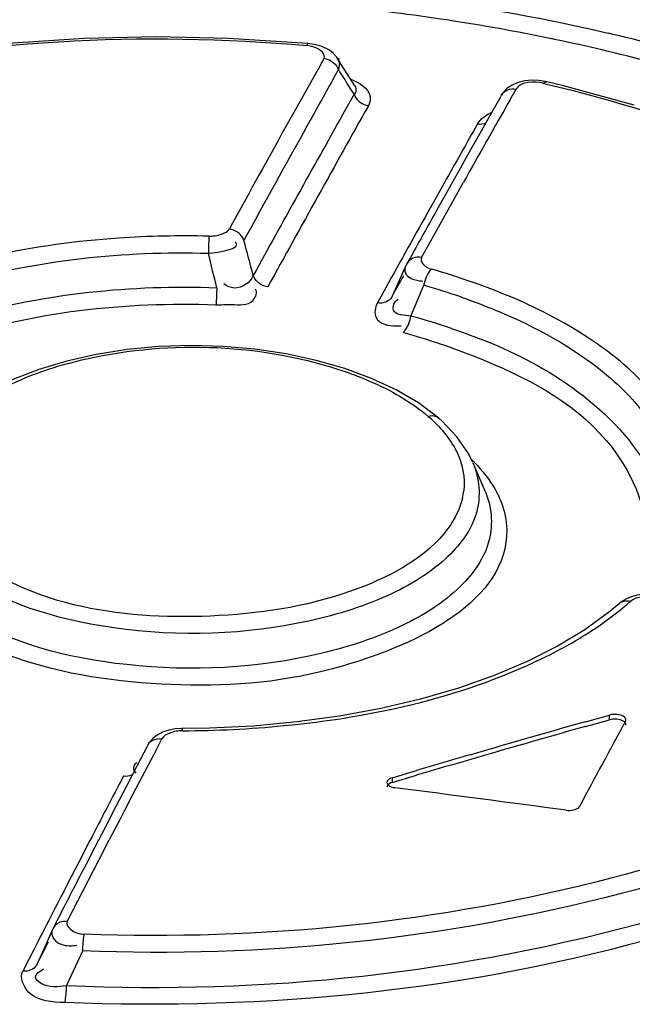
# Model space of a CAD drawing. Header units: inches. Extents: x 0 to 117, y 0 to 83.
# Tile 60 of 67: x 99.22 to 99.441, y 29.168 to 29.524. Entities that reach past the tile are written whole.
import ezdxf

# ---------------------------------------------------------------- set-up
doc = ezdxf.new("R2010")
doc.units = ezdxf.units.IN
doc.header["$LTSCALE"] = 6.4311023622
doc.header["$MEASUREMENT"] = 0
doc.layers.get('0').update_dxf_attribs({"linetype": 'CONTINUOUS'})

msp = doc.modelspace()

# ---------------------------------------------------------------- linework, layer by layer
at = {"color": 7, "linetype": 'CONTINUOUS'}
for p, q in [((99.3238328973, 29.515370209), (99.2952077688, 29.5172091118)), ((99.3260647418, 29.5140646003), (99.3235032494, 29.5146500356)), ((99.3261053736, 29.5150538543), (99.323830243, 29.51537039)), ((99.3281211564, 29.5145483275), (99.3261053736, 29.5150538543)), ((99.329677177, 29.5100421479), (99.3280850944, 29.5072049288)), ((99.3408021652, 29.5000704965), (99.33442801, 29.5101270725)), ((99.3344572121, 29.5100806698), (99.33442801, 29.5101270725)), ((99.3351885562, 29.5087272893), (99.3348701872, 29.5101156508)), ((99.3280850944, 29.5072049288), (99.3220735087, 29.496465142)), ((99.3337849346, 29.5039984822), (99.3348695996, 29.5059353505)), ((99.3327996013, 29.5022377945), (99.3337849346, 29.5039984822)), ((99.3967495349, 29.4949001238), (99.3990197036, 29.4988961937)), ((99.4161041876, 29.5000903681), (99.4100950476, 29.5015521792)), ((99.4416301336, 29.4930498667), (99.4161041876, 29.5000903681)), ((99.3220735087, 29.496465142), (99.3182712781, 29.4896506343)), ((99.340523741, 29.49702717), (99.3364759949, 29.4898345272)), ((99.3463002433, 29.4962618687), (99.3463023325, 29.4946254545)), ((99.3934474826, 29.496218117), (99.3896610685, 29.4895351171)), ((99.3463023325, 29.4946254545), (99.3457013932, 29.4929145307)), ((99.3182712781, 29.4896506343), (99.3144687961, 29.4828188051)), ((99.3896610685, 29.4895351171), (99.3858744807, 29.4828349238)), ((99.3858744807, 29.4828349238), (99.3820877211, 29.4761175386)), ((99.3820877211, 29.4761175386), (99.3783007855, 29.4693829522)), ((99.3783007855, 29.4693829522), (99.3707264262, 29.4558622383)), ((99.3730478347, 29.4649869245), (99.3690291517, 29.457820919)), ((99.3762465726, 29.45853575), (99.3800428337, 29.4653060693)), ((99.3686532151, 29.4449429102), (99.3762465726, 29.45853575)), ((99.2879609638, 29.4428280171), (99.2879121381, 29.4412584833)), ((99.2880109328, 29.4442087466), (99.2879609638, 29.4428280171)), ((99.3648561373, 29.4381204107), (99.3686532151, 29.4449429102)), ((99.2879121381, 29.4412584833), (99.2878694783, 29.4396399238)), ((99.3617907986, 29.4398247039), (99.3608615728, 29.4381515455)), ((99.3593637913, 29.4354525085), (99.3544041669, 29.4243575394)), ((99.3608615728, 29.4381515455), (99.3593637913, 29.4354525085)), ((99.3544041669, 29.4243575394), (99.3584354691, 29.4316240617)), ((99.352946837, 29.4289637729), (99.3513368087, 29.4260581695)), ((99.3610158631, 29.4169371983), (99.3657465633, 29.4280541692)), ((99.3513368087, 29.4260581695), (99.348925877, 29.421701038)), ((99.3557540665, 29.4133758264), (99.3574691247, 29.4134430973)), ((99.3468051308, 29.3944368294), (99.3371436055, 29.3980008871)), ((99.3556846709, 29.3903019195), (99.3468051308, 29.3944368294)), ((99.3637260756, 29.3855816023), (99.3556846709, 29.3903019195)), ((99.3710723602, 29.3800298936), (99.3637260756, 29.3855816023)), ((99.3710723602, 29.3800298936), (99.3710522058, 29.3800473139)), ((99.3721473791, 29.3790771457), (99.3710522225, 29.3800473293)), ((99.3776243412, 29.3733493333), (99.3721473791, 29.3790771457)), ((99.3817844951, 29.3672776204), (99.3776243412, 29.3733493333)), ((99.3833849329, 29.3640683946), (99.3817844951, 29.3672776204)), ((99.3878212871, 29.353750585), (99.3834880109, 29.3638313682)), ((99.4363001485, 29.313191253), (99.4324294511, 29.3099048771)), ((99.4363001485, 29.313191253), (99.4363159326, 29.3132054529)), ((99.4324294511, 29.3099048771), (99.4238273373, 29.3036453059)), ((99.4238273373, 29.3036453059), (99.4140037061, 29.297722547)), ((99.4140037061, 29.297722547), (99.403054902, 29.2922019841)), ((99.4240223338, 29.2704394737), (99.4327355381, 29.2728913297)), ((99.4327355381, 29.2711864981), (99.4327355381, 29.2728913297)), ((99.2883220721, 29.2681626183), (99.2785900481, 29.2680417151)), ((99.304160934, 29.2689265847), (99.2883220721, 29.2681626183)), ((99.4240223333, 29.2687346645), (99.4327355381, 29.2711864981)), ((99.2692110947, 29.2606949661), (99.2711261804, 29.2643526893)), ((99.2658533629, 29.2617200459), (99.262058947, 29.2544532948)), ((99.262058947, 29.2544532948), (99.258264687, 29.2471698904)), ((99.2610870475, 29.2526802), (99.2616344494, 29.251837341)), ((99.354315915, 29.2502535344), (99.3630291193, 29.2528322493)), ((99.354315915, 29.2485487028), (99.3630291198, 29.2511274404)), ((99.354315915, 29.2502535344), (99.354315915, 29.2485487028)), ((99.258264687, 29.2471698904), (99.254470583, 29.2398698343)), ((99.254470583, 29.2398698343), (99.2506766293, 29.2325531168)), ((99.2506766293, 29.2325531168), (99.2468828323, 29.2252197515)), ((99.2451060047, 29.227564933), (99.2410675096, 29.2197565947)), ((99.2468828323, 29.2252197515), (99.2430892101, 29.2178697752)), ((99.248307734, 29.2204908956), (99.2521102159, 29.2278424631)), ((99.2410675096, 29.2197565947), (99.2370291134, 29.2119296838)), ((99.2407035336, 29.2057383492), (99.248307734, 29.2204908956)), ((99.2369018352, 29.1983373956), (99.2407035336, 29.2057383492)), ((99.2332853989, 29.1987968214), (99.2317094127, 29.1957202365)), ((99.2338522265, 29.1999026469), (99.2332853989, 29.1987968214)), ((99.2317094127, 29.1957202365), (99.2279388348, 29.1872683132)), ((99.2260551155, 29.1830445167), (99.2301029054, 29.1909500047)), ((99.224914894, 29.1883376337), (99.2230062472, 29.1846047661)), ((99.2279388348, 29.1872683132), (99.2260575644, 29.1830479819)), ((99.2366698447, 29.1750957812), (99.2425149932, 29.1877196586)), ((99.2230062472, 29.1846047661), (99.2208776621, 29.1804365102))]:
    msp.add_line(p, q, dxfattribs=at)
for points in [[(99.2952077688, 29.5172091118), (99.2690172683, 29.5177323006), (99.2430165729, 29.517153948), (99.2173456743, 29.5154753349), (99.1921040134, 29.5126942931), (99.1674397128, 29.5088239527), (99.1435118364, 29.5038872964), (99.1204359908, 29.4979038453), (99.0983509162, 29.490901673), (99.0774069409, 29.4829245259), (99.0577331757, 29.4740199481), (99.039459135, 29.4642413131), (99.022703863, 29.4536481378), (99.0075597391, 29.4423060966)], [(99.3238302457, 29.5153703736), (99.3237719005, 29.5153427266), (99.323686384, 29.5152126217), (99.3235944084, 29.5149789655), (99.3234986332, 29.5146504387)], [(99.3329690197, 29.5118667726), (99.3315824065, 29.5129503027), (99.3299593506, 29.5138436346), (99.3281211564, 29.5145483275)], [(99.3296772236, 29.5100422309), (99.3304081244, 29.5098847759), (99.3311389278, 29.5096383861), (99.3318499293, 29.5093051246), (99.3325149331, 29.5088964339), (99.3331239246, 29.5084203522), (99.3336786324, 29.5078737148), (99.3341660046, 29.5072631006), (99.3345659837, 29.5066106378), (99.3348696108, 29.5059353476)], [(99.3344119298, 29.5101483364), (99.3341038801, 29.5105956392), (99.3329690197, 29.5118667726)], [(99.3936636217, 29.4966502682), (99.3937754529, 29.4968346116), (99.3942064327, 29.4973982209), (99.3947297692, 29.4978903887), (99.3953194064, 29.4982912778), (99.3959625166, 29.498600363), (99.3966708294, 29.4988232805), (99.3974372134, 29.4989509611), (99.3982282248, 29.4989746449), (99.399019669, 29.498896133)], [(99.3958230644, 29.4991880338), (99.3943695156, 29.497702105), (99.3936636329, 29.4966502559)], [(99.4100881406, 29.5015538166), (99.4096886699, 29.5016441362), (99.407192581, 29.5020267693), (99.4046802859, 29.5021086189), (99.4021508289, 29.501869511), (99.3997373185, 29.5012841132), (99.3976114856, 29.5003804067), (99.3958230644, 29.4991880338)], [(99.4089745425, 29.5009828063), (99.4092699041, 29.5012699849), (99.4095602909, 29.5014645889), (99.4098376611, 29.501559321), (99.4100882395, 29.501553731)], [(99.3405236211, 29.4970268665), (99.3408133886, 29.4963767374), (99.3411959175, 29.4957419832), (99.3416656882, 29.4951404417), (99.3422063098, 29.4945943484), (99.3428077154, 29.4941115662), (99.343473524, 29.4936910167), (99.3441946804, 29.4933436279), (99.3449447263, 29.4930841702), (99.3457023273, 29.4929177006)], [(99.3851124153, 29.4863807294), (99.3859021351, 29.486302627), (99.3866916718, 29.4863262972), (99.3874569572, 29.4864536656), (99.3880195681, 29.4866305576)], [(99.2880796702, 29.4458068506), (99.2880586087, 29.445364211), (99.2880109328, 29.4442087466)], [(99.3007256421, 29.4443043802), (99.3004298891, 29.4449567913), (99.3000393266, 29.445593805), (99.2995596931, 29.4461970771), (99.2990080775, 29.446743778), (99.2983950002, 29.4472258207), (99.2977167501, 29.4476442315), (99.2969828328, 29.4479877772), (99.2962208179, 29.448241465), (99.2954528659, 29.4484003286)], [(99.3618794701, 29.4378221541), (99.3612325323, 29.4375143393), (99.3606405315, 29.4371142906), (99.3601184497, 29.4366250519), (99.359689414, 29.4360649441), (99.3593638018, 29.4354525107)], [(99.3648560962, 29.4381203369), (99.3640973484, 29.4381895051), (99.3633324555, 29.4381644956), (99.3625832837, 29.438040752), (99.3618838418, 29.4378235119)], [(99.3093529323, 29.4274900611), (99.3085929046, 29.427647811), (99.3078390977, 29.4278983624), (99.3071129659, 29.4282367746), (99.3064437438, 29.4286467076), (99.3058375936, 29.429118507), (99.3052844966, 29.4296599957), (99.3047957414, 29.4302672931), (99.3043938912, 29.4309164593), (99.3040881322, 29.4315886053)], [(99.3657441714, 29.4280527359), (99.3659114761, 29.4288408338), (99.3661286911, 29.4296376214), (99.3663904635, 29.4304192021), (99.3666840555, 29.4311517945), (99.3670031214, 29.4318271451), (99.3673529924, 29.4324567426), (99.3677299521, 29.4330279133), (99.3681178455, 29.4335135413), (99.3685050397, 29.4339016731)], [(99.2909199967, 29.4271976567), (99.2908945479, 29.4263996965), (99.2908649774, 29.4255868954), (99.2908320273, 29.4247827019), (99.2907969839, 29.4240211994), (99.290760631, 29.4233110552), (99.2907229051, 29.4226403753), (99.2906844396, 29.4220219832), (99.2906467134, 29.4214845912), (99.2906108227, 29.4210417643)], [(99.3544039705, 29.4243575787), (99.354094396, 29.4237704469), (99.3536855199, 29.4232260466), (99.3531836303, 29.4227425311), (99.3526075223, 29.4223394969), (99.3519686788, 29.4220224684), (99.3512629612, 29.4217915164), (99.3505009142, 29.4216560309), (99.3497128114, 29.4216237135), (99.3489227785, 29.421692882)], [(99.3583603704, 29.4110669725), (99.358734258, 29.4114609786), (99.3591083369, 29.4119520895), (99.3594713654, 29.4125279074), (99.359807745, 29.4131607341), (99.3601140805, 29.4138378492), (99.3603958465, 29.4145713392), (99.3606470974, 29.4153532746), (99.360855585, 29.4161498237), (99.3610162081, 29.4169372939)], [(99.2585068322, 29.4048619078), (99.2473748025, 29.4031225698), (99.2367046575, 29.400716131), (99.2266166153, 29.3976780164), (99.2172451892, 29.3940369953), (99.2087182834, 29.3898178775), (99.2011477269, 29.3850688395), (99.19461467, 29.3798351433), (99.1891795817, 29.3741319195), (99.1849634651, 29.3679868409), (99.1832864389, 29.364625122)], [(99.3371436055, 29.3980008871), (99.3268093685, 29.400959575), (99.3159647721, 29.4032863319), (99.3047149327, 29.4049640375), (99.2931962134, 29.4059660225), (99.281564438, 29.4062812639), (99.2699559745, 29.4059153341), (99.2585068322, 29.4048619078)], [(99.3710522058, 29.3800473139), (99.3709580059, 29.3801251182), (99.3704644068, 29.3804510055), (99.3699162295, 29.3806894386), (99.3693101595, 29.380840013), (99.3686546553, 29.3808953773), (99.3679741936, 29.3808514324), (99.3672884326, 29.3807118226)], [(99.4363159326, 29.3132054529), (99.4364952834, 29.3133553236), (99.4370159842, 29.3136924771), (99.437592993, 29.3139381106), (99.4382296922, 29.3140917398), (99.4389166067, 29.3141455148), (99.4396269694, 29.3140952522), (99.4403394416, 29.3139451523)], [(99.4472628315, 29.316539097), (99.44501637, 29.3165007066), (99.4427413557, 29.3161980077), (99.4405436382, 29.3156132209), (99.4386020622, 29.3147788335), (99.4369494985, 29.3137293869), (99.4363161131, 29.3132053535)], [(99.403054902, 29.2922019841), (99.3910836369, 29.2871498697), (99.3781960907, 29.2826148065), (99.3645055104, 29.2786351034), (99.3501317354, 29.2752468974), (99.3351965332, 29.2724849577), (99.3198297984, 29.2703730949), (99.304160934, 29.2689265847)], [(99.4381135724, 29.2721416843), (99.4377067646, 29.2724250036), (99.4372432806, 29.2726614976), (99.4367231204, 29.2728511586), (99.4361342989, 29.2729981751), (99.4354888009, 29.2730983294), (99.4348225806, 29.2731390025), (99.4341476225, 29.2731159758), (99.4334519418, 29.2730334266), (99.4327355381, 29.2728913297)], [(99.4381135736, 29.2704369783), (99.437719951, 29.2707185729), (99.4372346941, 29.2709624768), (99.4366725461, 29.2711613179), (99.436050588, 29.2713092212), (99.4353877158, 29.2714016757), (99.4347040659, 29.2714356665), (99.4340204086, 29.271410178), (99.4333575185, 29.2713262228), (99.4327355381, 29.2711864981)], [(99.4386069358, 29.2714166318), (99.4385807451, 29.2715014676), (99.438506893, 29.2716679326), (99.4384045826, 29.2718294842), (99.4382734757, 29.2719874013), (99.4381135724, 29.2721416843)], [(99.4385068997, 29.2706567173), (99.4385814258, 29.2708247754), (99.438626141, 29.2709930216), (99.4386410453, 29.2711614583), (99.4386258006, 29.2713313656), (99.4386069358, 29.2714166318)], [(99.2785887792, 29.2680413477), (99.2782265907, 29.2680388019), (99.2758876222, 29.267871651), (99.2735628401, 29.2674245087), (99.271355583, 29.2666748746), (99.2694278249, 29.2656621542), (99.2678302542, 29.2644163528), (99.2665552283, 29.2629391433), (99.2659951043, 29.2620170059)], [(99.2784993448, 29.2672261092), (99.2785204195, 29.2675856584), (99.2785435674, 29.2678469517), (99.2785681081, 29.2679999), (99.2785888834, 29.2680415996)], [(99.4386073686, 29.269201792), (99.4386260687, 29.269286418), (99.4386410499, 29.26945663), (99.4386260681, 29.2696270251), (99.4385812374, 29.2697963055), (99.4385068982, 29.2699631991), (99.4384036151, 29.2701264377), (99.4382721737, 29.2702847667), (99.4381135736, 29.2704369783)], [(99.2659950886, 29.26201699), (99.2661491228, 29.2622837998), (99.2665396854, 29.2628072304), (99.2670193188, 29.2632738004), (99.2675709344, 29.2636655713), (99.2681840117, 29.2639773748), (99.2688622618, 29.2642092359), (99.2695961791, 29.2643526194), (99.270358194, 29.2644000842), (99.271126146, 29.2643526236)], [(99.2572260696, 29.2508823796), (99.2579861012, 29.2508354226), (99.2587399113, 29.2508813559), (99.2594660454, 29.2510210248), (99.2601352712, 29.2512461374), (99.2604771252, 29.2514168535)], [(99.3543159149, 29.2502535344), (99.3537503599, 29.2500451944), (99.3532799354, 29.2498088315), (99.3529046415, 29.2495444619), (99.3526161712, 29.2492460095), (99.3524228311, 29.2489195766), (99.3523495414, 29.248583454), (99.3523503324, 29.2485286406)], [(99.354315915, 29.2485488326), (99.3537537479, 29.2483467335), (99.3532684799, 29.2480992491), (99.3528748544, 29.2478137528), (99.3525848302, 29.2474986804), (99.3524072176, 29.2471635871), (99.352347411, 29.2468188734)], [(99.3523503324, 29.2485286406), (99.3524046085, 29.2482437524), (99.3525797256, 29.2478943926), (99.3528748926, 29.2475353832)], [(99.3528748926, 29.2475353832), (99.3530623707, 29.2473890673), (99.3532709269, 29.2472535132), (99.3535005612, 29.2471287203), (99.3537533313, 29.2470139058), (99.3540271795, 29.2469098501), (99.3543159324, 29.2468188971), (99.3546175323, 29.2467418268), (99.3549340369, 29.2466778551), (99.3552654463, 29.2466269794)], [(99.4171130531, 29.2385212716), (99.417800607, 29.2384653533), (99.418460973, 29.2384630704), (99.4190941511, 29.2385144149), (99.419714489, 29.2386206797), (99.420307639, 29.2387805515), (99.4208305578, 29.2389901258), (99.4212688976, 29.2392481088), (99.4216370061, 29.2395558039), (99.4219348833, 29.2399132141)], [(99.2334550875, 29.1976717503), (99.2329003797, 29.1972874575), (99.2324130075, 29.19682333), (99.2320130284, 29.1962955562), (99.2317094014, 29.1957202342)], [(99.2369017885, 29.1983373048), (99.2361708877, 29.1983771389), (99.2354400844, 29.198330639), (99.2347290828, 29.198194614), (99.2340640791, 29.1979732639), (99.2335863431, 29.1977367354)], [(99.2425115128, 29.1877168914), (99.2425310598, 29.188497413), (99.2425639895, 29.1892913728), (99.2426096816, 29.1900769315), (99.2426659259, 29.1908222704), (99.242731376, 29.1915194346), (99.2428071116, 29.1921798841), (99.242892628, 29.1927918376), (99.2429846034, 29.193328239), (99.2430803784, 29.1937760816)], [(99.2260552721, 29.1830449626), (99.2257654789, 29.1824919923), (99.2253829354, 29.1819783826), (99.2249131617, 29.1815199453), (99.2243725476, 29.1811338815)], [(99.2243725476, 29.1811338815), (99.2237711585, 29.1808251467), (99.2231053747, 29.1805936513), (99.2223842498, 29.1804475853), (99.2216342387, 29.1803942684), (99.2208766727, 29.1804329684)], [(99.2360260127, 29.1690472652), (99.2361303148, 29.1694805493), (99.2362317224, 29.1700022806), (99.2363273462, 29.1706029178), (99.2364136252, 29.1712610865), (99.2364893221, 29.1719649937), (99.2365545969, 29.172718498), (99.2366077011, 29.1735100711), (99.2366463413, 29.1743099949), (99.2366697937, 29.1750958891)]]:
    msp.add_lwpolyline(points, dxfattribs=at)
for centre, radius, start, end in [((99.2654372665, 28.8092429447), 0.7228202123, 78.3217066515, 84.3958205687), ((99.271295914, 28.8396981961), 0.691809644, 78.1410592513, 78.2863202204), ((99.2729870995, 28.847596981), 0.683731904, 76.7262059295, 78.1437296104), ((99.2813113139, 28.8758182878), 0.6607466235, 73.5524030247, 76.7931856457), ((99.2807730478, 28.8796594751), 0.6507383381, 73.5074508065, 76.7452455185), ((97.7381410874, 28.4869210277), 1.894183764, 32.332944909, 32.5455647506), ((105.7819350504, 25.894301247), 7.3897600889, 150.7753872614, 150.9235740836), ((98.6881151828, 29.0886569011), 0.7696676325, 32.0433901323, 32.3063776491), ((105.8106266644, 25.8584218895), 7.4165217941, 150.6559003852, 151.2340637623), ((105.6336980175, 25.9544492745), 7.1717723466, 150.4182623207, 150.68976421), ((105.7926081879, 25.8617507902), 7.4057163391, 150.6657841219, 151.1813983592), ((105.9423433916, 25.8052344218), 7.5732368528, 150.9244262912, 151.28081861), ((105.3528070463, 26.1079989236), 6.8576153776, 150.4854255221, 150.6905014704), ((105.9421709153, 25.798604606), 7.5828668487, 150.9311456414, 151.2282633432), ((106.0100130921, 25.737838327), 7.6118945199, 150.7443987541, 150.9930652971), ((105.7995290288, 25.8634203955), 7.3644511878, 150.8033582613, 150.9461911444), ((96.4199437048, 28.6742150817), 2.9819295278, 14.7136117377, 14.9662853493), ((95.5914543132, 28.5267118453), 3.8074822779, 13.6803119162, 13.8730824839), ((99.2910445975, 29.1660365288), 0.2788404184, 70.7928085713, 73.8690911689), ((99.3670787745, 29.4492036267), 0.0197130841, 261.5384251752, 264.8113101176), ((99.29488344, 29.181204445), 0.2568197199, 70.8147796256, 73.9828213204), ((99.2961608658, 29.1777076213), 0.2478649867, 71.2781785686, 74.8316584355), ((99.3558332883, 29.3567680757), 0.0244493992, 346.5575237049, 353.2305603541), ((99.3674296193, 29.3967794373), 0.1103477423, 309.5229928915, 311.3420847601), ((99.3388590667, 29.4384518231), 0.1609505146, 296.6855238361, 301.0587516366), ((100.8875796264, 24.0862001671), 5.3868670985, 105.7648495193, 106.1504145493), ((100.8870465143, 24.086342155), 5.3849449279, 105.7647292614, 106.1504318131), ((106.9441931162, 25.2447208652), 8.6621820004, 152.3789535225, 152.6239328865), ((100.8952182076, 24.059795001), 5.4143549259, 106.1503326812, 106.4385266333), ((100.8946850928, 24.0599370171), 5.4124327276, 106.1503498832, 106.4386462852), ((106.8423370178, 25.2937424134), 8.5552836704, 152.449058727, 152.6250199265), ((107.1385113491, 25.1474388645), 8.8829104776, 152.7269408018, 152.857249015), ((107.2138715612, 25.1010156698), 8.9738302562, 152.7354111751, 152.9047386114), ((99.2380025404, 29.2085986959), 0.0190065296, 273.4516030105, 277.0898350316)]:
    msp.add_arc(centre, radius, start, end, dxfattribs=at)
for major_axis, ratio, start_param, end_param in [((1.3381782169, 6.0885924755), 0.2493111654, 0.7138441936, 0.722033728), ((7.4838884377, -1.644842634), 0.6158408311, 1.7058345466, 1.714024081)]:
    msp.add_ellipse((99.4209159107, 24.4501534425), major_axis=major_axis, ratio=ratio, start_param=start_param, end_param=end_param, dxfattribs=at)
for points, knots in [([(99.3013879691, 29.5495850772), (99.3157208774, 29.5488373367), (99.371521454, 29.5443181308), (99.4268783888, 29.5336790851), (99.4668320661, 29.5219988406)], [0, 0, 0, 0, 0.2563917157, 1, 1, 1, 1]), ([(99.0090389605, 29.441054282), (99.0470778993, 29.4729836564), (99.1534971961, 29.5144010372), (99.2639282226, 29.5198502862), (99.3235032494, 29.5146500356)], [0, 0, 0, 0, 0.4536918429, 1, 1, 1, 1]), ([(99.329677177, 29.5100421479), (99.3300406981, 29.5106880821), (99.328919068, 29.5129258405), (99.3271764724, 29.5136516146), (99.3260647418, 29.5140646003)], [0, 0, 0, 0, 0.3846075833, 1, 1, 1, 1]), ([(99.3348696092, 29.5059353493), (99.3350264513, 29.5063650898), (99.335234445, 29.5072941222), (99.3352402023, 29.5082449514), (99.3351885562, 29.5087272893)], [0, 0, 0, 0, 0.4853444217, 1, 1, 1, 1]), ([(99.3407597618, 29.5000732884), (99.3410503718, 29.4995871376), (99.3414094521, 29.4984644), (99.3408820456, 29.4973985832), (99.3405237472, 29.4970271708)], [0, 0, 0, 0, 0.523244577, 1, 1, 1, 1]), ([(99.4089745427, 29.5009828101), (99.4469141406, 29.491988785), (99.5124933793, 29.4694792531), (99.57068719, 29.4275141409), (99.5882350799, 29.403157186)], [0, 0, 0, 0, 0.5649989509, 1, 1, 1, 1]), ([(99.3851016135, 29.4863684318), (99.3856345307, 29.4872176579), (99.3871619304, 29.4888820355), (99.3890927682, 29.49002785), (99.390198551, 29.4905284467)], [0, 0, 0, 0, 0.4523490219, 1, 1, 1, 1]), ([(99.2880496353, 29.4458055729), (99.2771812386, 29.4460467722), (99.2362456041, 29.4451941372), (99.1949718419, 29.4370259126), (99.1673318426, 29.4250584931)], [0, 0, 0, 0, 0.2652086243, 1, 1, 1, 1]), ([(99.2880496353, 29.4458055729), (99.2895863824, 29.4457651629), (99.2921608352, 29.4462210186), (99.2949072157, 29.4474039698), (99.2954528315, 29.4484002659)], [0, 0, 0, 0, 0.5750719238, 1, 1, 1, 1]), ([(99.1311931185, 29.3944155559), (99.1490601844, 29.4114306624), (99.201898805, 29.4348043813), (99.2572938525, 29.4404838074), (99.2878694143, 29.4396393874)], [0, 0, 0, 0, 0.4464853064, 1, 1, 1, 1]), ([(99.359363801, 29.4354525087), (99.3591662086, 29.4351107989), (99.358854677, 29.4343536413), (99.3588089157, 29.433523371), (99.3588768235, 29.4331167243)], [0, 0, 0, 0, 0.4891250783, 1, 1, 1, 1]), ([(99.3648561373, 29.4381204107), (99.3644735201, 29.4374100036), (99.3654002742, 29.4350162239), (99.36734449, 29.4342272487), (99.3685156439, 29.4338988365)], [0, 0, 0, 0, 0.3988154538, 1, 1, 1, 1]), ([(99.3040881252, 29.4315885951), (99.3031098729, 29.4290285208), (99.2984637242, 29.4258359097), (99.2945557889, 29.4277951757), (99.2934477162, 29.4285773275)], [0, 0, 0, 0, 0.6689436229, 1, 1, 1, 1]), ([(99.3588768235, 29.4331167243), (99.359010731, 29.432314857), (99.3605193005, 29.4303709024), (99.362798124, 29.4299121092), (99.3641780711, 29.4297051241)], [0, 0, 0, 0, 0.3681342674, 1, 1, 1, 1]), ([(99.1334776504, 29.3817515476), (99.1510351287, 29.3991407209), (99.2043563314, 29.4227960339), (99.2600685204, 29.428266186), (99.2909199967, 29.4271976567)], [0, 0, 0, 0, 0.4445975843, 1, 1, 1, 1]), ([(99.4380391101, 29.3993672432), (99.434494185, 29.4024374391), (99.4176941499, 29.4151682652), (99.3982075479, 29.4239703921), (99.3827789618, 29.4293553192)], [0, 0, 0, 0, 0.2229869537, 1, 1, 1, 1]), ([(99.2906108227, 29.4210417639), (99.2925212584, 29.420975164), (99.2968606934, 29.4214558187), (99.3035903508, 29.4202747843), (99.305774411, 29.4256011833), (99.3049007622, 29.4266346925)], [0, 0, 0, 0, 0.3256717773, 0.7694442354, 1, 1, 1, 1]), ([(99.1668751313, 29.397168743), (99.1753263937, 29.4015527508), (99.2146096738, 29.4175505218), (99.25788793, 29.4221816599), (99.2906108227, 29.4210417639)], [0, 0, 0, 0, 0.2252699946, 1, 1, 1, 1]), ([(99.348925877, 29.421701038), (99.3480630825, 29.4201400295), (99.3471123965, 29.4146034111), (99.3531153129, 29.4133671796), (99.3557540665, 29.4133758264)], [0, 0, 0, 0, 0.4033108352, 1, 1, 1, 1]), ([(99.3610163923, 29.4169373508), (99.3588168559, 29.4172338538), (99.3530674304, 29.4170716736), (99.3550950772, 29.4224022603), (99.3563882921, 29.4230394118)], [0, 0, 0, 0, 0.6062221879, 1, 1, 1, 1]), ([(99.3792803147, 29.4237606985), (99.3846314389, 29.4218960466), (99.4036780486, 29.4144998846), (99.4218859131, 29.4042577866), (99.4330688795, 29.3945730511)], [0, 0, 0, 0, 0.2769596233, 1, 1, 1, 1]), ([(99.3757190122, 29.4124576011), (99.3871355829, 29.4085822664), (99.4197594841, 29.3957308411), (99.4542045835, 29.3626547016), (99.4518825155, 29.3382370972)], [0, 0, 0, 0, 0.3295520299, 1, 1, 1, 1]), ([(99.2168879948, 29.3925003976), (99.2254668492, 29.396569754), (99.2644385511, 29.4087445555), (99.3077717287, 29.4069869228), (99.3372411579, 29.3969045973)], [0, 0, 0, 0, 0.2336299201, 1, 1, 1, 1]), ([(99.3844906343, 29.4022078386), (99.4018388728, 29.3952427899), (99.4317622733, 29.3804035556), (99.446526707, 29.3482020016), (99.4462185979, 29.3349748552)], [0, 0, 0, 0, 0.5855674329, 1, 1, 1, 1]), ([(99.4619020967, 29.3530220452), (99.4620628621, 29.3570260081), (99.4604677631, 29.3749589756), (99.4484282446, 29.3903694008), (99.4380391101, 29.3993672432)], [0, 0, 0, 0, 0.2257430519, 1, 1, 1, 1]), ([(99.3372411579, 29.3969045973), (99.3402291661, 29.3958823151), (99.3508728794, 29.3918078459), (99.3610483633, 29.386115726), (99.3672884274, 29.3807118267)], [0, 0, 0, 0, 0.2767115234, 1, 1, 1, 1]), ([(99.4330688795, 29.3945730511), (99.4368241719, 29.3913208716), (99.4489793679, 29.3794061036), (99.4568639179, 29.3618640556), (99.4562157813, 29.3497110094)], [0, 0, 0, 0, 0.2898678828, 1, 1, 1, 1]), ([(99.3834905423, 29.3638249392), (99.3858315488, 29.3583651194), (99.3867911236, 29.3444031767), (99.3727352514, 29.326547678), (99.3496570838, 29.313483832), (99.3077723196, 29.3015449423), (99.2532514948, 29.3009000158), (99.2094529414, 29.3145998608), (99.1945744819, 29.3274892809)], [0, 0, 0, 0, 0.0786216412, 0.1679964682, 0.2843698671, 0.4263500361, 0.7394712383, 1, 1, 1, 1]), ([(99.3878096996, 29.3537497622), (99.3901526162, 29.3483352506), (99.3913590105, 29.334720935), (99.3784364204, 29.3168094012), (99.356592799, 29.3033522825), (99.3161361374, 29.2901975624), (99.2610468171, 29.2874847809), (99.2165038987, 29.2985674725), (99.1989993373, 29.309696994)], [0, 0, 0, 0, 0.0782120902, 0.1653424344, 0.2775116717, 0.4147362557, 0.7250085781, 1, 1, 1, 1]), ([(99.3906313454, 29.3557441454), (99.3912528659, 29.3547425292), (99.3923866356, 29.3527188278), (99.3933173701, 29.3505933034), (99.3937178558, 29.3495290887)], [0, 0, 0, 0, 0.5090040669, 1, 1, 1, 1]), ([(99.3743961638, 29.3402715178), (99.3667031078, 29.3299178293), (99.3383770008, 29.3145994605), (99.2785416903, 29.3045898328), (99.2233110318, 29.3114134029), (99.1992906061, 29.3322150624)], [0, 0, 0, 0, 0.2085296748, 0.4863009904, 1, 1, 1, 1]), ([(99.3956190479, 29.3398935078), (99.3961146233, 29.3143025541), (99.3393497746, 29.2864796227), (99.2793836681, 29.2817969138), (99.2391314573, 29.286693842), (99.2208019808, 29.2926846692)], [0, 0, 0, 0, 0.3963120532, 0.7014212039, 1, 1, 1, 1]), ([(99.4487610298, 29.3156314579), (99.4471816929, 29.3158622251), (99.4442740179, 29.3156378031), (99.4413007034, 29.3148131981), (99.4403201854, 29.3139326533)], [0, 0, 0, 0, 0.5477423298, 1, 1, 1, 1]), ([(99.2785293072, 29.267228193), (99.2907532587, 29.2672633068), (99.3359493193, 29.2694959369), (99.3815677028, 29.279748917), (99.4111408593, 29.2946449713)], [0, 0, 0, 0, 0.269625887, 1, 1, 1, 1]), ([(99.5704385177, 29.280459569), (99.5330569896, 29.2462846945), (99.4213343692, 29.2027827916), (99.3069487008, 29.1913417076), (99.2430758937, 29.1937762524)], [0, 0, 0, 0, 0.4420850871, 1, 1, 1, 1]), ([(99.5923816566, 29.2777809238), (99.5571634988, 29.2365789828), (99.4329554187, 29.1849621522), (99.3081619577, 29.1719419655), (99.2366698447, 29.1750957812)], [0, 0, 0, 0, 0.4309856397, 1, 1, 1, 1]), ([(99.5758431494, 29.2763626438), (99.5380293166, 29.2413603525), (99.4241753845, 29.1968056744), (99.3076533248, 29.1851804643), (99.2425115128, 29.1877168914)], [0, 0, 0, 0, 0.4414657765, 1, 1, 1, 1]), ([(99.5973694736, 29.2733801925), (99.5814856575, 29.2545890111), (99.5347342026, 29.221818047), (99.4144118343, 29.1763442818), (99.3086807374, 29.1661313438), (99.2360264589, 29.1690472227)], [0, 0, 0, 0, 0.1917758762, 0.4332624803, 1, 1, 1, 1]), ([(99.2785293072, 29.267228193), (99.2769838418, 29.2672302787), (99.274380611, 29.2666849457), (99.2716641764, 29.2653823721), (99.2711261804, 29.2643526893)], [0, 0, 0, 0, 0.5708671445, 1, 1, 1, 1]), ([(99.2620291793, 29.2556645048), (99.2615559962, 29.2553408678), (99.2606339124, 29.2544726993), (99.2608388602, 29.2531843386), (99.2610870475, 29.2526802)], [0, 0, 0, 0, 0.5050015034, 1, 1, 1, 1]), ([(99.2369018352, 29.1983373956), (99.2364101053, 29.1973812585), (99.2387283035, 29.1943570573), (99.2413817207, 29.1938403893), (99.2430758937, 29.1937762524)], [0, 0, 0, 0, 0.3880706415, 1, 1, 1, 1]), ([(99.2317094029, 29.1957202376), (99.2315553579, 29.1954320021), (99.2313424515, 29.1947717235), (99.2313399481, 29.1940806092), (99.2313886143, 29.1937308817)], [0, 0, 0, 0, 0.4806740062, 1, 1, 1, 1]), ([(99.2313886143, 29.1937308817), (99.2315526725, 29.1925519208), (99.2337429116, 29.1896956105), (99.2371935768, 29.1895107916), (99.2391468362, 29.189626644)], [0, 0, 0, 0, 0.3782383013, 1, 1, 1, 1]), ([(99.2360264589, 29.1690472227), (99.2315414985, 29.1692494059), (99.2234391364, 29.1693151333), (99.2196658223, 29.1780633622), (99.2208776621, 29.1804365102)], [0, 0, 0, 0, 0.6275382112, 1, 1, 1, 1]), ([(99.2366698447, 29.1750957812), (99.2335611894, 29.1746757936), (99.2294034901, 29.174035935), (99.2241342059, 29.1785553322), (99.2272480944, 29.1805183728), (99.2285059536, 29.1812553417)], [0, 0, 0, 0, 0.5682009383, 0.7359324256, 1, 1, 1, 1])]:
    msp.add_open_spline(points, degree=3, knots=knots, dxfattribs=at)
for points in [[(99.297309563, 29.5376099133), (99.3426730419, 29.5355907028), (99.3880663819, 29.529480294), (99.4322698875, 29.5190893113)], [(99.3393465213, 29.502457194), (99.342250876, 29.5013607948), (99.3457507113, 29.4993172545), (99.3463002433, 29.4962618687)], [(99.4089745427, 29.5009828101), (99.4056756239, 29.5017650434), (99.4006926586, 29.5018450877), (99.3990197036, 29.4988961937)], [(99.2878695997, 29.4396448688), (99.2913889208, 29.4399277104), (99.3002829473, 29.4412572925), (99.2976787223, 29.4436413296)], [(99.3583626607, 29.4110663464), (99.3672005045, 29.4085238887), (99.3759564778, 29.4056341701), (99.3844906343, 29.4022078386)], [(99.3672884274, 29.3807118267), (99.3714359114, 29.3771199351), (99.3751981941, 29.372810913), (99.377586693, 29.3678714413)], [(99.377586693, 29.3678714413), (99.379648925, 29.3636066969), (99.380668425, 29.3585905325), (99.380112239, 29.3538861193)], [(99.382876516, 29.3651274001), (99.3858088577, 29.3623227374), (99.3884919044, 29.3591919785), (99.3906313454, 29.3557441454)], [(99.379612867, 29.3510843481), (99.3786846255, 29.3471916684), (99.3767828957, 29.3434836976), (99.3743961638, 29.3402715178)], [(99.3937178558, 29.3495290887), (99.3948709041, 29.3464650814), (99.3955556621, 29.3431666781), (99.3956190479, 29.3398935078)], [(99.4218961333, 29.3005753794), (99.427394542, 29.3038934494), (99.4327004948, 29.3075729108), (99.4376535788, 29.3116605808)], [(99.2208019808, 29.2926846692), (99.2096554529, 29.2963278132), (99.1986530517, 29.3012913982), (99.189327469, 29.3084013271)]]:
    msp.add_open_spline(points, degree=3, dxfattribs=at)

doc.saveas('drawing.dxf')
